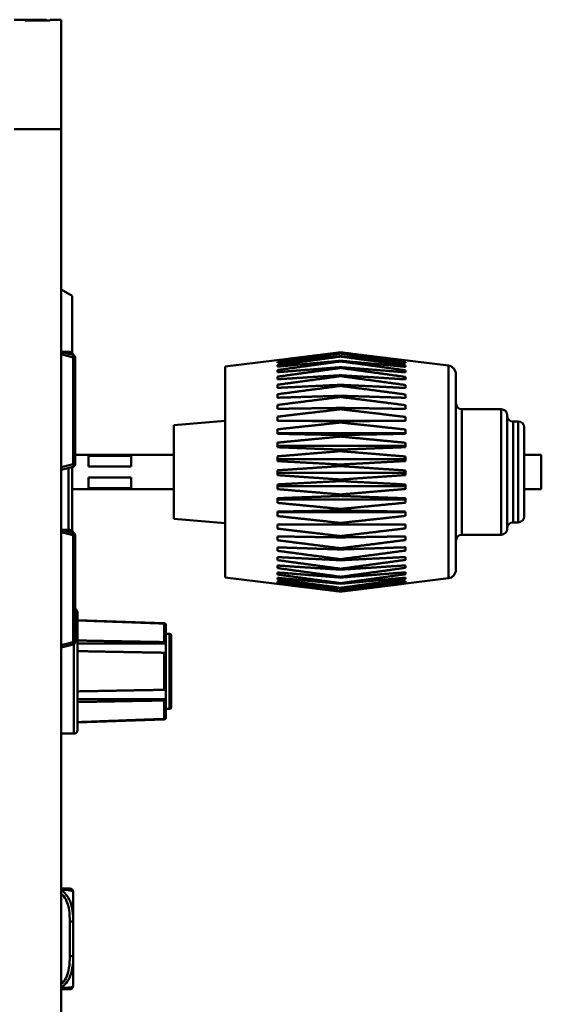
# Model space of a CAD drawing. Header units: inches. Extents: x 7.4 to 53, y 27.5 to 52.4.
# Tile 6 of 128: x 11.5 to 14.6, y 34.2 to 40. Entities that reach past the tile are written whole.
import ezdxf

# ---------------------------------------------------------------- set-up
doc = ezdxf.new("R2010")
doc.units = ezdxf.units.IN
doc.header["$MEASUREMENT"] = 0
doc.layers.add('Visible Edges(ANSI)', color=7, linetype='Continuous', lineweight=50)
doc.layers.add('Visible Tangent Edges(ANSI)', color=7, linetype='Continuous', lineweight=50)

msp = doc.modelspace()

# ---------------------------------------------------------------- linework, layer by layer
at = {"layer": 'Visible Edges(ANSI)'}
for p, q in [((11.5632, 39.9812), (11.4982, 39.9812)), ((11.6882, 39.9812), (11.5632, 39.9812)), ((11.5632, 39.9762), (11.5632, 39.9812)), ((11.7082, 39.9762), (11.5632, 39.9762)), ((11.6882, 39.9812), (11.6882, 39.9762)), ((11.7732, 39.9812), (11.7082, 39.9812)), ((11.7082, 39.9812), (11.7082, 39.9762)), ((11.7732, 39.3412), (11.7732, 39.9812)), ((11.4982, 39.3412), (11.7732, 39.3412)), ((11.7732, 29.8512), (11.7732, 39.3412)), ((11.8382, 38.3641), (11.7732, 38.4012)), ((11.8382, 38.3641), (11.8382, 38.0304)), ((11.8439, 38.0192), (11.7732, 38.037)), ((11.8552, 37.379), (11.8552, 38.0046)), ((12.7339, 37.951), (13.403, 38.0332)), ((13.0389, 37.9877), (13.0389, 37.9858)), ((13.4089, 38.0339), (13.4089, 38.0339)), ((13.4089, 38.0271), (13.4089, 38.0284)), ((13.4089, 38.0095), (13.4089, 38.0118)), ((13.4089, 37.9812), (13.4089, 37.9846)), ((14.04, 37.9564), (13.4147, 38.0332)), ((13.7889, 37.9846), (13.7889, 37.9865)), ((12.7339, 36.7168), (12.7339, 37.951)), ((13.0389, 37.9786), (13.0389, 37.9732)), ((13.0389, 37.9593), (13.0389, 37.9505)), ((13.0389, 37.9301), (13.0389, 37.918)), ((13.4089, 37.9427), (13.4089, 37.9472)), ((13.7889, 37.9721), (13.7889, 37.9773)), ((13.7889, 37.9495), (13.7889, 37.9579)), ((13.7889, 37.9173), (13.7889, 37.9287)), ((13.0389, 37.8915), (13.0389, 37.8764)), ((13.4089, 37.8946), (13.4089, 37.9)), ((13.7889, 37.8758), (13.7889, 37.8901)), ((14.0839, 37.9068), (14.0839, 36.761)), ((13.0389, 37.8442), (13.0389, 37.8262)), ((13.4089, 37.8376), (13.4089, 37.844)), ((13.7889, 37.8257), (13.7889, 37.8428)), ((13.0389, 37.7888), (13.0389, 37.7683)), ((13.4089, 37.7727), (13.4089, 37.7798)), ((13.7889, 37.768), (13.7889, 37.7874)), ((13.0389, 37.7262), (13.0389, 37.7035)), ((13.4089, 37.7009), (13.4089, 37.7087)), ((13.7889, 37.7033), (13.7889, 37.7249)), ((14.1189, 37.7011), (14.3489, 37.7011)), ((13.0389, 37.6574), (13.0389, 37.6329)), ((13.7889, 37.6329), (13.7889, 37.6562)), ((14.3839, 37.6661), (14.3839, 37.0017)), ((12.4339, 37.6077), (12.7339, 37.6339)), ((12.4339, 37.0602), (12.4339, 37.6077)), ((13.0389, 37.6335), (13.7889, 37.6335)), ((13.0389, 37.5835), (13.0389, 37.5575)), ((13.4089, 37.6233), (13.4089, 37.6316)), ((13.7889, 37.5577), (13.7889, 37.5824)), ((14.4189, 37.6293), (14.4489, 37.6293)), ((14.4839, 37.5943), (14.4839, 37.0736)), ((13.0389, 37.5617), (13.7889, 37.5617)), ((13.4089, 37.5411), (13.4089, 37.5499)), ((13.0389, 37.5057), (13.0389, 37.4786)), ((13.0389, 37.4863), (13.7889, 37.4863)), ((13.4089, 37.4557), (13.4089, 37.4647)), ((13.7889, 37.479), (13.7889, 37.5048)), ((12.4339, 37.4339), (11.8552, 37.4339)), ((11.9339, 37.4284), (12.1839, 37.4284)), ((11.9339, 37.4284), (11.9339, 37.3667)), ((12.1839, 37.3667), (12.1839, 37.4284)), ((13.0389, 37.4252), (13.0389, 37.3975)), ((13.0389, 37.4085), (13.7889, 37.4085)), ((13.7889, 37.398), (13.7889, 37.4244)), ((14.4839, 37.4338), (14.5839, 37.4338)), ((14.5839, 37.4338), (14.5839, 37.2341)), ((11.7732, 37.3467), (11.8439, 37.3645)), ((11.816, 36.9954), (11.816, 37.3574)), ((11.8382, 37.363), (11.8382, 36.9894)), ((12.1839, 37.3667), (11.9339, 37.3667)), ((13.4089, 37.3683), (13.4089, 37.3775)), ((11.9339, 37.3011), (11.9339, 37.2395)), ((11.9339, 37.3011), (12.1839, 37.3011)), ((12.1839, 37.2395), (12.1839, 37.3011)), ((13.0389, 37.3433), (13.0389, 37.3153)), ((13.0389, 37.3295), (13.7889, 37.3295)), ((13.4089, 37.2804), (13.4089, 37.2896)), ((13.7889, 37.316), (13.7889, 37.3426)), ((12.4339, 37.2339), (11.8382, 37.2339)), ((12.1839, 37.2395), (11.9339, 37.2395)), ((13.0389, 37.2611), (13.0389, 37.2335)), ((13.0389, 37.2505), (13.7889, 37.2505)), ((13.7889, 37.2343), (13.7889, 37.2606)), ((14.4839, 37.2341), (14.5839, 37.2341)), ((13.0389, 37.1802), (13.0389, 37.1532)), ((13.4089, 37.1934), (13.4089, 37.2024)), ((13.7889, 37.1542), (13.7889, 37.1798)), ((13.0389, 37.1729), (13.7889, 37.1729)), ((13.4089, 37.1086), (13.4089, 37.1173)), ((12.4339, 37.0602), (12.7339, 37.0339)), ((13.0389, 37.1017), (13.0389, 37.0758)), ((13.0389, 37.0979), (13.7889, 37.0979)), ((13.7889, 37.0769), (13.7889, 37.1015)), ((13.0389, 37.0268), (13.0389, 37.0024)), ((13.0389, 37.0265), (13.7889, 37.0265)), ((13.4089, 37.0273), (13.4089, 37.0356)), ((13.7889, 37.0036), (13.7889, 37.0268)), ((14.4189, 37.0386), (14.4489, 37.0386)), ((11.8439, 36.9782), (11.7732, 36.996)), ((11.8552, 36.338), (11.8552, 36.9636)), ((13.0389, 36.9568), (13.0389, 36.9343)), ((13.4089, 36.9508), (13.4089, 36.9585)), ((13.7889, 36.9356), (13.7889, 36.9569)), ((14.1189, 36.9667), (14.3489, 36.9667)), ((13.0389, 36.8927), (13.0389, 36.8725)), ((13.4089, 36.8804), (13.4089, 36.8875)), ((13.7889, 36.8738), (13.7889, 36.893)), ((13.0389, 36.8356), (13.0389, 36.8179)), ((13.7889, 36.8193), (13.7889, 36.8361)), ((13.0389, 36.7863), (13.0389, 36.7715)), ((13.4089, 36.8172), (13.4089, 36.8234)), ((13.7889, 36.7729), (13.7889, 36.787)), ((12.7339, 36.7168), (13.403, 36.6346)), ((13.0389, 36.7457), (13.0389, 36.734)), ((13.0389, 36.7143), (13.0389, 36.7059)), ((13.4089, 36.7621), (13.4089, 36.7674)), ((13.4089, 36.716), (13.4089, 36.7203)), ((13.7889, 36.7354), (13.7889, 36.7465)), ((13.7889, 36.7073), (13.7889, 36.7153)), ((13.0389, 36.6928), (13.0389, 36.6877)), ((13.0389, 36.6813), (13.0389, 36.6797)), ((13.4089, 36.6796), (13.4089, 36.683)), ((13.4089, 36.6536), (13.4089, 36.6558)), ((14.04, 36.7114), (13.4147, 36.6346)), ((13.7889, 36.689), (13.7889, 36.6938)), ((13.7889, 36.681), (13.7889, 36.6825)), ((13.4089, 36.6383), (13.4089, 36.6394)), ((11.8682, 36.5124), (11.8682, 35.8224)), ((12.3765, 36.4489), (11.8682, 36.4674)), ((12.3862, 36.4389), (12.3862, 36.4365)), ((12.3862, 36.4365), (12.3862, 36.3331)), ((12.4082, 36.3874), (12.3862, 36.3874)), ((12.4182, 36.3774), (12.4182, 35.9574)), ((11.7732, 36.3057), (11.8439, 36.3235)), ((12.3862, 36.33), (11.8682, 36.33)), ((12.3862, 36.3331), (12.3862, 36.33)), ((12.3862, 36.33), (12.3862, 36.2707)), ((12.3862, 36.2707), (12.3862, 36.064)), ((12.3862, 36.064), (12.3862, 36.0048)), ((12.3862, 36.0048), (11.8682, 36.0048)), ((12.3862, 36.0048), (12.3862, 36.0016)), ((12.3862, 36.0016), (12.3862, 35.8982)), ((12.4082, 35.9474), (12.3862, 35.9474)), ((12.3765, 35.8858), (11.8682, 35.8674)), ((12.3862, 35.8982), (12.3862, 35.8958)), ((11.7732, 35.8024), (11.8482, 35.8024)), ((11.8437, 34.7021), (11.8437, 34.8766)), ((11.8437, 34.4998), (11.8437, 34.7021)), ((11.8437, 34.3254), (11.8437, 34.4998))]:
    msp.add_line(p, q, dxfattribs=at)
for centre, radius, start, end in [((11.824, 38.0167), 0.0197, 7.4659, 90), ((11.8402, 38.0046), 0.015, 0, 75.85052), ((14.0339, 37.9068), 0.05, 0, 83), ((14.1189, 37.7361), 0.035, 180, 270), ((14.3489, 37.6661), 0.035, 0, 90), ((14.4189, 37.6643), 0.035, 180, 270), ((14.4489, 37.5943), 0.035, 0, 90), ((11.8402, 37.379), 0.015, 284.14948, 0), ((14.4489, 37.0736), 0.035, 270, 0), ((14.3489, 37.0017), 0.035, 270, 0), ((14.4189, 37.0036), 0.035, 90, 180), ((11.824, 36.9757), 0.0197, 7.4659, 90), ((11.8402, 36.9636), 0.015, 0, 75.85052), ((14.1189, 36.9317), 0.035, 90, 180), ((14.0339, 36.761), 0.05, 277, 0), ((11.8482, 36.5124), 0.02, 0, 69.51268), ((12.3762, 36.4389), 0.01, 0, 87.91743), ((12.4082, 36.3774), 0.01, 0, 90), ((11.8402, 36.338), 0.015, 284.14948, 0), ((12.4082, 35.9574), 0.01, 270, 0), ((12.3762, 35.8958), 0.01, 272.08257, 0), ((11.8482, 35.8224), 0.02, 270, 0), ((11.824, 34.8766), 0.0197, 0, 90), ((11.824, 34.3254), 0.0197, 270, 0)]:
    msp.add_arc(centre, radius, start, end, dxfattribs=at)
for points, knots in [([(11.824, 38.0364), (11.824, 38.0364), (11.8231, 38.0364), (11.8192, 38.0364), (11.8141, 38.0364), (11.8036, 38.0364), (11.7826, 38.0364), (11.7804, 38.0364), (11.778, 38.0364), (11.7756, 38.0364)], [0.2569537, 0.2569537, 0.2569537, 0.2569537, 0.4371919, 0.4371919, 0.4371919, 0.6739428, 0.6739428, 0.6739428, 0.6989474, 0.6989474, 0.6989474, 0.6989474]), ([(11.824, 36.9954), (11.824, 36.9954), (11.8231, 36.9954), (11.8192, 36.9954), (11.8141, 36.9954), (11.8036, 36.9954), (11.7826, 36.9954), (11.7804, 36.9954), (11.778, 36.9954), (11.7756, 36.9954)], [0.2569537, 0.2569537, 0.2569537, 0.2569537, 0.4371919, 0.4371919, 0.4371919, 0.6739428, 0.6739428, 0.6739428, 0.6989474, 0.6989474, 0.6989474, 0.6989474]), ([(12.3862, 36.4365), (12.3862, 36.4377), (12.3859, 36.4392), (12.3849, 36.4415), (12.3841, 36.4427), (12.3824, 36.4445), (12.3811, 36.4453), (12.379, 36.4462), (12.3777, 36.4465), (12.3765, 36.4466)], [-0.037779, -0.037779, -0.037779, -0.037779, -0.02826573, -0.02826573, -0.01879725, -0.01879725, -0.0093788, -0.0093788, -0.00090854, -0.00090854, -0.00090854, -0.00090854]), ([(12.3765, 36.3381), (12.3777, 36.3381), (12.379, 36.338), (12.3811, 36.3375), (12.3824, 36.3371), (12.3841, 36.3362), (12.3849, 36.3356), (12.3859, 36.3345), (12.3862, 36.3337), (12.3862, 36.3331)], [0.00090854, 0.00090854, 0.00090854, 0.00090854, 0.0093788, 0.0093788, 0.01879725, 0.01879725, 0.02826573, 0.02826573, 0.037779, 0.037779, 0.037779, 0.037779]), ([(12.3862, 36.2707), (12.3862, 36.2714), (12.3859, 36.2721), (12.3849, 36.2732), (12.3841, 36.2739), (12.3824, 36.2747), (12.3811, 36.2752), (12.379, 36.2756), (12.3777, 36.2758), (12.3765, 36.2758)], [-0.037779, -0.037779, -0.037779, -0.037779, -0.02826573, -0.02826573, -0.01879725, -0.01879725, -0.0093788, -0.0093788, -0.00090854, -0.00090854, -0.00090854, -0.00090854]), ([(12.3765, 36.0589), (12.3777, 36.059), (12.379, 36.0591), (12.3811, 36.0595), (12.3824, 36.06), (12.3841, 36.0608), (12.3849, 36.0615), (12.3859, 36.0626), (12.3862, 36.0633), (12.3862, 36.064)], [0.00090854, 0.00090854, 0.00090854, 0.00090854, 0.0093788, 0.0093788, 0.01879725, 0.01879725, 0.02826573, 0.02826573, 0.037779, 0.037779, 0.037779, 0.037779]), ([(12.3862, 36.0016), (12.3862, 36.001), (12.3859, 36.0003), (12.3849, 35.9991), (12.3841, 35.9985), (12.3824, 35.9976), (12.3811, 35.9972), (12.379, 35.9967), (12.3777, 35.9966), (12.3765, 35.9966)], [-0.037779, -0.037779, -0.037779, -0.037779, -0.02826573, -0.02826573, -0.01879725, -0.01879725, -0.0093788, -0.0093788, -0.00090854, -0.00090854, -0.00090854, -0.00090854]), ([(12.3765, 35.8882), (12.3777, 35.8882), (12.379, 35.8885), (12.3811, 35.8894), (12.3824, 35.8902), (12.3841, 35.892), (12.3849, 35.8932), (12.3859, 35.8955), (12.3862, 35.897), (12.3862, 35.8982)], [0.00090854, 0.00090854, 0.00090854, 0.00090854, 0.0093788, 0.0093788, 0.01879725, 0.01879725, 0.02826573, 0.02826573, 0.037779, 0.037779, 0.037779, 0.037779]), ([(11.824, 34.8963), (11.824, 34.8963), (11.8231, 34.8963), (11.8192, 34.8963), (11.8141, 34.8963), (11.8036, 34.8963), (11.7826, 34.8963), (11.7796, 34.8963), (11.7765, 34.8963), (11.7732, 34.8963)], [0.2569537, 0.2569537, 0.2569537, 0.2569537, 0.4371919, 0.4371919, 0.4371919, 0.6739428, 0.6739428, 0.6739428, 0.7070474, 0.7070474, 0.7070474, 0.7070474]), ([(11.7731, 34.3057), (11.7787, 34.3057), (11.7839, 34.3057), (11.7884, 34.3057), (11.8064, 34.3057), (11.8153, 34.3057), (11.8198, 34.3057), (11.8232, 34.3057), (11.824, 34.3057), (11.824, 34.3057)], [-0.7074197, -0.7074197, -0.7074197, -0.7074197, -0.6514613, -0.6514613, -0.6514613, -0.427691, -0.427691, -0.427691, -0.2569517, -0.2569517, -0.2569517, -0.2569517])]:
    msp.add_open_spline(points, degree=3, knots=knots, dxfattribs=at)
for points, weights in [([(13.0389, 37.9877), (13.216, 38.01), (13.4089, 38.0339)], [1, 1.00071566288, 1]), ([(13.4089, 38.0284), (13.216, 38.0064), (13.0389, 37.9858)], [1, 1.00071566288, 1]), ([(13.0389, 37.9786), (13.216, 38.0021), (13.4089, 38.0271)], [1, 1.00071566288, 1]), ([(13.4089, 38.0118), (13.216, 37.9919), (13.0389, 37.9732)], [1, 1.00071566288, 1]), ([(13.0389, 37.9593), (13.216, 37.9835), (13.4089, 38.0095)], [1, 1.00071566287, 1]), ([(13.4089, 37.9846), (13.216, 37.967), (13.0389, 37.9505)], [1, 1.00071566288, 1]), ([(13.0389, 37.9301), (13.216, 37.9548), (13.4089, 37.9812)], [1, 1.00071566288, 1]), ([(13.4089, 38.0339), (13.4059, 38.0336), (13.403, 38.0332)], [1, 1.00001088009, 1.00002142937]), ([(13.4147, 38.0332), (13.4118, 38.0336), (13.4089, 38.0339)], [1.00002204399, 1.0000111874, 1]), ([(13.4089, 38.0339), (13.6072, 38.0093), (13.7889, 37.9865)], [1, 1.00075667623, 1]), ([(13.7889, 37.9846), (13.6072, 38.0057), (13.4089, 38.0284)], [1, 1.00075667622, 1]), ([(13.4089, 38.0271), (13.6072, 38.0013), (13.7889, 37.9773)], [1, 1.00075667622, 1]), ([(13.7889, 37.9721), (13.6072, 37.9913), (13.4089, 38.0118)], [1, 1.00075667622, 1]), ([(13.4089, 38.0095), (13.6072, 37.9828), (13.7889, 37.9579)], [1, 1.00075667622, 1]), ([(13.7889, 37.9495), (13.6072, 37.9665), (13.4089, 37.9846)], [1, 1.00075667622, 1]), ([(13.4089, 37.9812), (13.6072, 37.9541), (13.7889, 37.9287)], [1, 1.00075667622, 1]), ([(13.4089, 37.9472), (13.216, 37.9321), (13.0389, 37.918)], [1, 1.00071566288, 1]), ([(13.0389, 37.8915), (13.216, 37.9163), (13.4089, 37.9427)], [1, 1.00071566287, 1]), ([(13.7889, 37.9173), (13.6072, 37.9317), (13.4089, 37.9472)], [1, 1.00075667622, 1]), ([(13.4089, 37.9427), (13.6072, 37.9155), (13.7889, 37.8901)], [1, 1.00075667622, 1]), ([(13.4089, 37.9), (13.216, 37.8878), (13.0389, 37.8764)], [1, 1.00071566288, 1]), ([(13.0389, 37.8442), (13.216, 37.8685), (13.4089, 37.8946)], [1, 1.00071566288, 1]), ([(13.7889, 37.8758), (13.6072, 37.8875), (13.4089, 37.9)], [1, 1.00075667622, 1]), ([(13.4089, 37.8946), (13.6072, 37.8678), (13.7889, 37.8428)], [1, 1.00075667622, 1]), ([(13.4089, 37.844), (13.216, 37.8348), (13.0389, 37.8262)], [1, 1.00071566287, 1]), ([(13.0389, 37.7888), (13.216, 37.8124), (13.4089, 37.8376)], [1, 1.00071566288, 1]), ([(13.7889, 37.8257), (13.6072, 37.8345), (13.4089, 37.844)], [1, 1.00075667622, 1]), ([(13.4089, 37.8376), (13.6072, 37.8117), (13.7889, 37.7874)], [1, 1.00075667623, 1]), ([(13.4089, 37.7798), (13.216, 37.7739), (13.0389, 37.7683)], [1, 1.00071566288, 1]), ([(13.0389, 37.7262), (13.216, 37.7487), (13.4089, 37.7727)], [1, 1.00071566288, 1]), ([(13.7889, 37.768), (13.6072, 37.7737), (13.4089, 37.7798)], [1, 1.00075667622, 1]), ([(13.4089, 37.7727), (13.6072, 37.748), (13.7889, 37.7249)], [1, 1.00075667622, 1]), ([(13.4089, 37.7087), (13.216, 37.706), (13.0389, 37.7035)], [1, 1.00071566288, 1]), ([(13.0389, 37.6574), (13.216, 37.6784), (13.4089, 37.7009)], [1, 1.00071566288, 1]), ([(13.7889, 37.7033), (13.6072, 37.7059), (13.4089, 37.7087)], [1, 1.00075667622, 1]), ([(13.4089, 37.7009), (13.6072, 37.6778), (13.7889, 37.6562)], [1, 1.00075667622, 1]), ([(13.4089, 37.6316), (13.216, 37.6323), (13.0389, 37.6329)], [1, 1.00071566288, 1]), ([(13.0389, 37.5835), (13.216, 37.6028), (13.4089, 37.6233)], [1, 1.00071566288, 1]), ([(13.7889, 37.6329), (13.6072, 37.6323), (13.4089, 37.6316)], [1, 1.00075667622, 1]), ([(13.4089, 37.6233), (13.6072, 37.6022), (13.7889, 37.5824)], [1, 1.00075667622, 1]), ([(13.4089, 37.5499), (13.216, 37.5538), (13.0389, 37.5575)], [1, 1.00071566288, 1]), ([(13.0389, 37.5057), (13.216, 37.5228), (13.4089, 37.5411)], [1, 1.00071566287, 1]), ([(13.7889, 37.5577), (13.6072, 37.5539), (13.4089, 37.5499)], [1, 1.00075667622, 1]), ([(13.4089, 37.5411), (13.6072, 37.5223), (13.7889, 37.5048)], [1, 1.00075667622, 1]), ([(13.4089, 37.4647), (13.216, 37.4719), (13.0389, 37.4786)], [1, 1.00071566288, 1]), ([(13.7889, 37.479), (13.6072, 37.4721), (13.4089, 37.4647)], [1, 1.00075667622, 1]), ([(13.0389, 37.4252), (13.216, 37.4399), (13.4089, 37.4557)], [1, 1.00071566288, 1]), ([(13.4089, 37.4557), (13.6072, 37.4395), (13.7889, 37.4244)], [1, 1.00075667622, 1]), ([(13.4089, 37.3775), (13.216, 37.3878), (13.0389, 37.3975)], [1, 1.00071566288, 1]), ([(13.0389, 37.3433), (13.216, 37.3554), (13.4089, 37.3683)], [1, 1.00071566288, 1]), ([(13.7889, 37.398), (13.6072, 37.3881), (13.4089, 37.3775)], [1, 1.00075667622, 1]), ([(13.4089, 37.3683), (13.6072, 37.355), (13.7889, 37.3426)], [1, 1.00075667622, 1]), ([(13.4089, 37.2896), (13.216, 37.3029), (13.0389, 37.3153)], [1, 1.00071566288, 1]), ([(13.7889, 37.316), (13.6072, 37.3033), (13.4089, 37.2896)], [1, 1.00075667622, 1]), ([(13.0389, 37.2611), (13.216, 37.2705), (13.4089, 37.2804)], [1, 1.00071566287, 1]), ([(13.4089, 37.2024), (13.216, 37.2185), (13.0389, 37.2335)], [1, 1.00071566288, 1]), ([(13.4089, 37.2804), (13.6072, 37.2702), (13.7889, 37.2606)], [1, 1.00075667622, 1]), ([(13.7889, 37.2343), (13.6072, 37.2189), (13.4089, 37.2024)], [1, 1.00075667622, 1]), ([(13.0389, 37.1802), (13.216, 37.1866), (13.4089, 37.1934)], [1, 1.00071566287, 1]), ([(13.4089, 37.1934), (13.6072, 37.1864), (13.7889, 37.1798)], [1, 1.00075667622, 1]), ([(13.4089, 37.1173), (13.216, 37.1358), (13.0389, 37.1532)], [1, 1.00071566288, 1]), ([(13.7889, 37.1542), (13.6072, 37.1364), (13.4089, 37.1173)], [1, 1.00075667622, 1]), ([(13.0389, 37.1017), (13.216, 37.105), (13.4089, 37.1086)], [1, 1.00071566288, 1]), ([(13.4089, 37.0356), (13.216, 37.0563), (13.0389, 37.0758)], [1, 1.00071566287, 1]), ([(13.4089, 37.1086), (13.6072, 37.1049), (13.7889, 37.1015)], [1, 1.00075667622, 1]), ([(13.7889, 37.0769), (13.6072, 37.0569), (13.4089, 37.0356)], [1, 1.00075667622, 1]), ([(13.0389, 37.0268), (13.216, 37.027), (13.4089, 37.0273)], [1, 1.00071566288, 1]), ([(13.4089, 36.9585), (13.216, 36.9812), (13.0389, 37.0024)], [1, 1.00071566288, 1]), ([(13.4089, 37.0273), (13.6072, 37.027), (13.7889, 37.0268)], [1, 1.00075667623, 1]), ([(13.7889, 37.0036), (13.6072, 36.9819), (13.4089, 36.9585)], [1, 1.00075667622, 1]), ([(13.0389, 36.9568), (13.216, 36.9539), (13.4089, 36.9508)], [1, 1.00071566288, 1]), ([(13.4089, 36.9508), (13.6072, 36.954), (13.7889, 36.9569)], [1, 1.00075667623, 1]), ([(13.4089, 36.8875), (13.216, 36.9117), (13.0389, 36.9343)], [1, 1.00071566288, 1]), ([(13.0389, 36.8927), (13.216, 36.8868), (13.4089, 36.8804)], [1, 1.00071566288, 1]), ([(13.7889, 36.9356), (13.6072, 36.9123), (13.4089, 36.8875)], [1, 1.00075667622, 1]), ([(13.4089, 36.8804), (13.6072, 36.8869), (13.7889, 36.893)], [1, 1.00075667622, 1]), ([(13.4089, 36.8234), (13.216, 36.8488), (13.0389, 36.8725)], [1, 1.00071566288, 1]), ([(13.0389, 36.8356), (13.216, 36.8267), (13.4089, 36.8172)], [1, 1.00071566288, 1]), ([(13.7889, 36.8738), (13.6072, 36.8495), (13.4089, 36.8234)], [1, 1.00075667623, 1]), ([(13.4089, 36.8172), (13.6072, 36.8269), (13.7889, 36.8361)], [1, 1.00075667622, 1]), ([(13.4089, 36.7674), (13.216, 36.7935), (13.0389, 36.8179)], [1, 1.00071566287, 1]), ([(13.0389, 36.7863), (13.216, 36.7746), (13.4089, 36.7621)], [1, 1.00071566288, 1]), ([(13.4089, 36.7203), (13.216, 36.7468), (13.0389, 36.7715)], [1, 1.00071566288, 1]), ([(13.7889, 36.8193), (13.6072, 36.7943), (13.4089, 36.7674)], [1, 1.00075667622, 1]), ([(13.4089, 36.7621), (13.6072, 36.7749), (13.7889, 36.787)], [1, 1.00075667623, 1]), ([(13.7889, 36.7729), (13.6072, 36.7475), (13.4089, 36.7203)], [1, 1.00075667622, 1]), ([(13.0389, 36.7457), (13.216, 36.7313), (13.4089, 36.716)], [1, 1.00071566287, 1]), ([(13.4089, 36.683), (13.216, 36.7093), (13.0389, 36.734)], [1, 1.00071566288, 1]), ([(13.0389, 36.7143), (13.216, 36.6976), (13.4089, 36.6796)], [1, 1.00071566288, 1]), ([(13.4089, 36.716), (13.6072, 36.7318), (13.7889, 36.7465)], [1, 1.00075667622, 1]), ([(13.7889, 36.7354), (13.6072, 36.7101), (13.4089, 36.683)], [1, 1.00075667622, 1]), ([(13.4089, 36.6796), (13.6072, 36.6981), (13.7889, 36.7153)], [1, 1.00075667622, 1]), ([(13.4089, 36.6558), (13.216, 36.6817), (13.0389, 36.7059)], [1, 1.00071566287, 1]), ([(13.0389, 36.6928), (13.216, 36.6738), (13.4089, 36.6536)], [1, 1.00071566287, 1]), ([(13.4089, 36.6394), (13.216, 36.6644), (13.0389, 36.6877)], [1, 1.00071566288, 1]), ([(13.0389, 36.6813), (13.216, 36.6605), (13.4089, 36.6383)], [1, 1.00071566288, 1]), ([(13.4089, 36.6339), (13.216, 36.6576), (13.0389, 36.6797)], [1, 1.00071566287, 1]), ([(13.7889, 36.7073), (13.6072, 36.6824), (13.4089, 36.6558)], [1, 1.00075667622, 1]), ([(13.4089, 36.6536), (13.6072, 36.6744), (13.7889, 36.6938)], [1, 1.00075667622, 1]), ([(13.7889, 36.689), (13.6072, 36.6651), (13.4089, 36.6394)], [1, 1.00075667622, 1]), ([(13.4089, 36.6383), (13.6072, 36.6612), (13.7889, 36.6825)], [1, 1.00075667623, 1]), ([(13.7889, 36.681), (13.6072, 36.6583), (13.4089, 36.6339)], [1, 1.00075667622, 1]), ([(12.3765, 36.4466), (12.1306, 36.4556), (11.8682, 36.4652)], [1.00002012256, 1.00052363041, 1]), ([(11.8682, 36.3474), (12.1306, 36.3426), (12.3765, 36.3381)], [1, 1.00052363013, 1.00002012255]), ([(12.3765, 36.2758), (12.1306, 36.2803), (11.8682, 36.2851)], [1.00002012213, 1.00052361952, 1]), ([(11.8682, 36.0496), (12.1306, 36.0544), (12.3765, 36.0589)], [1, 1.00052363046, 1.00002012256]), ([(12.3765, 35.9966), (12.1306, 35.9921), (11.8682, 35.9873)], [1.00002012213, 1.00052361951, 1]), ([(11.8682, 35.8695), (12.1306, 35.8791), (12.3765, 35.8882)], [1, 1.0005236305, 1.00002012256])]:
    msp.add_rational_spline(points, weights, degree=2, dxfattribs=at)
at = {"layer": 'Visible Tangent Edges(ANSI)'}
for p, q in [((11.7732, 38.0226), (11.8444, 38.0046)), ((11.8444, 38.0046), (11.8444, 37.379)), ((11.8444, 38.0046), (11.8552, 38.0046)), ((14.04, 36.7114), (14.04, 37.9564)), ((14.1189, 37.7011), (14.1189, 36.9667)), ((14.3489, 36.9667), (14.3489, 37.7011)), ((14.4189, 37.6293), (14.4189, 37.0386)), ((14.4489, 37.0386), (14.4489, 37.6293)), ((11.8444, 37.379), (11.7732, 37.3611)), ((11.8552, 37.379), (11.8444, 37.379)), ((11.7732, 36.9816), (11.8444, 36.9636)), ((11.8444, 36.9636), (11.8444, 36.338)), ((11.8444, 36.9636), (11.8552, 36.9636)), ((12.3765, 36.4466), (12.3765, 36.4489)), ((12.3765, 36.3381), (12.3765, 36.4466)), ((12.4082, 35.9474), (12.4082, 36.3874)), ((11.8444, 36.338), (11.7732, 36.3201)), ((11.8552, 36.338), (11.8444, 36.338)), ((11.8482, 35.8024), (11.8482, 36.3253)), ((12.3765, 36.0589), (12.3765, 36.2758)), ((12.3765, 35.8882), (12.3765, 35.9966)), ((12.3765, 35.8858), (12.3765, 35.8882)), ((11.824, 34.7021), (11.8437, 34.7021)), ((11.824, 34.7021), (11.824, 34.4998)), ((11.824, 34.4998), (11.8437, 34.4998))]:
    msp.add_line(p, q, dxfattribs=at)
for centre, major_axis, start_param, end_param in [((11.8402, 38.0046), (0.0037, 0.0145), 4.78142, 6.283185), ((11.8402, 37.379), (0.0037, -0.0145), 0, 1.501765), ((11.8402, 36.9636), (0.0037, 0.0145), 4.78142, 6.283185), ((11.8402, 36.338), (0.0037, -0.0145), 0, 1.501765)]:
    msp.add_ellipse(centre, major_axis=major_axis, ratio=0.274259, start_param=start_param, end_param=end_param, dxfattribs=at)
for points, knots in [([(11.8158, 38.0262), (11.8278, 38.0248), (11.8347, 38.0231), (11.8401, 38.0209), (11.8412, 38.0203), (11.842, 38.0197)], [-0.5930639, -0.5930639, -0.5930639, -0.5930639, -0.427691, -0.427691, -0.3677738, -0.3677738, -0.3677738, -0.3677738]), ([(11.8158, 36.9852), (11.8278, 36.9838), (11.8347, 36.9821), (11.8401, 36.9799), (11.8412, 36.9793), (11.842, 36.9787)], [-0.5930639, -0.5930639, -0.5930639, -0.5930639, -0.427691, -0.427691, -0.3677738, -0.3677738, -0.3677738, -0.3677738]), ([(11.7731, 34.8892), (11.7839, 34.8887), (11.7938, 34.8882), (11.8227, 34.8858), (11.8334, 34.8835), (11.8427, 34.8796), (11.844, 34.878), (11.8437, 34.8766)], [-0.734062, -0.734062, -0.734062, -0.734062, -0.6493253, -0.6493253, -0.427691, -0.427691, -0.2569537, -0.2569537, -0.2569537, -0.2569537]), ([(11.8437, 34.7021), (11.8438, 34.7426), (11.841, 34.785), (11.8127, 34.8488), (11.796, 34.8716), (11.7731, 34.8862)], [0.2569517, 0.2569517, 0.2569517, 0.2569517, 0.5559983, 0.5559983, 0.7345667, 0.7345667, 0.7345667, 0.7345667]), ([(11.7731, 34.8671), (11.7787, 34.8623), (11.7839, 34.8569), (11.7884, 34.851), (11.8064, 34.8276), (11.8153, 34.7984), (11.8198, 34.7694), (11.8232, 34.7472), (11.824, 34.7245), (11.824, 34.7021)], [-0.7074197, -0.7074197, -0.7074197, -0.7074197, -0.6514613, -0.6514613, -0.6514613, -0.427691, -0.427691, -0.427691, -0.2569517, -0.2569517, -0.2569517, -0.2569517]), ([(11.7731, 34.3159), (11.7839, 34.323), (11.7938, 34.3318), (11.8227, 34.3673), (11.8334, 34.399), (11.8427, 34.4532), (11.844, 34.4765), (11.8437, 34.4998)], [-0.734062, -0.734062, -0.734062, -0.734062, -0.6493253, -0.6493253, -0.427691, -0.427691, -0.2569537, -0.2569537, -0.2569537, -0.2569537]), ([(11.824, 34.4998), (11.824, 34.4762), (11.8231, 34.4522), (11.8192, 34.4288), (11.8141, 34.3981), (11.8036, 34.3673), (11.7826, 34.344), (11.7796, 34.3408), (11.7765, 34.3377), (11.7732, 34.3348)], [0.2569537, 0.2569537, 0.2569537, 0.2569537, 0.4371919, 0.4371919, 0.4371919, 0.6739428, 0.6739428, 0.6739428, 0.7070474, 0.7070474, 0.7070474, 0.7070474]), ([(11.8437, 34.3254), (11.8438, 34.323), (11.841, 34.3197), (11.8127, 34.3152), (11.796, 34.3137), (11.7731, 34.3128)], [0.2569517, 0.2569517, 0.2569517, 0.2569517, 0.5559983, 0.5559983, 0.7345667, 0.7345667, 0.7345667, 0.7345667])]:
    msp.add_open_spline(points, degree=3, knots=knots, dxfattribs=at)

doc.saveas('drawing.dxf')
